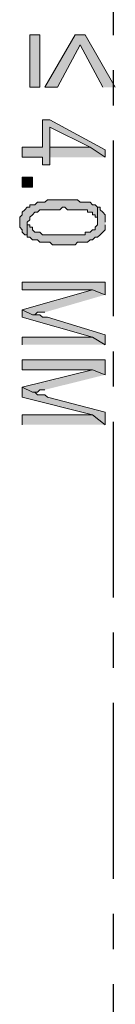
# Model space of a CAD drawing. Extents: x 369 to 888, y 1546 to 1801.
# Tile 6 of 18: x 754 to 759, y 1637 to 1686. Entities that reach past the tile are written whole.
import ezdxf

# ---------------------------------------------------------------- set-up
doc = ezdxf.new("R2010")
doc.units = 0
doc.header["$LTSCALE"] = 23.1
doc.header["$MEASUREMENT"] = 0
doc.linetypes.add('CENTER', pattern=[0.6, 0.375, -0.075, 0.075, -0.075])
doc.layers.add('CENTER', color=130, linetype='CENTER')
doc.layers.add('圖層 1', color=7, linetype='CONTINUOUS')

msp = doc.modelspace()

# ---------------------------------------------------------------- hatches: boundary and pattern name
at = {"layer": '圖層 1'}
for points in [[(754.655, 1682.552), (755.148, 1682.552), (755.148, 1685.141), (754.655, 1685.141)], [(758.845, 1682.552), (757.366, 1685.141), (756.873, 1685.141), (755.394, 1682.552), (756.01, 1682.552), (757.119, 1684.648), (758.229, 1682.552)], [(758.352, 1679.102), (758.352, 1679.471), (755.641, 1680.95), (755.27, 1680.95), (755.27, 1679.595), (754.285, 1679.595), (754.285, 1679.102), (755.27, 1679.102), (755.27, 1678.732), (755.641, 1678.732), (755.641, 1680.581), (757.612, 1679.595)], [(758.352, 1679.102), (757.612, 1679.595), (755.641, 1679.595), (755.641, 1680.581), (755.641, 1679.102)], [(754.285, 1677.623), (754.778, 1677.623), (754.778, 1678.116), (754.285, 1678.116)], [(757.982, 1676.637), (757.859, 1676.76), (757.736, 1676.76), (757.612, 1676.883), (757.489, 1676.883), (757.119, 1676.883), (756.996, 1677.006), (756.873, 1677.006), (756.256, 1677.006), (755.517, 1677.006), (755.394, 1676.883), (755.148, 1676.883), (755.024, 1676.883), (754.901, 1676.76), (754.778, 1676.76), (754.655, 1676.76), (754.655, 1676.637), (754.531, 1676.637), (754.408, 1676.514), (754.285, 1676.39), (754.285, 1676.267), (754.162, 1676.144), (754.162, 1675.651), (754.285, 1675.528), (754.285, 1675.404), (754.408, 1675.281), (754.531, 1675.281), (754.531, 1675.158), (754.531, 1675.897), (754.655, 1676.021), (754.655, 1676.144), (754.778, 1676.267), (754.901, 1676.39), (755.024, 1676.39), (755.148, 1676.514), (755.394, 1676.514), (756.134, 1676.514), (756.256, 1676.637), (756.38, 1676.637), (756.503, 1676.514), (757.119, 1676.514), (757.489, 1676.514), (757.489, 1676.39), (757.736, 1676.39), (757.736, 1676.267), (757.859, 1676.267), (757.859, 1676.144), (757.982, 1676.144), (757.982, 1675.897)], [(758.352, 1675.897), (758.352, 1676.267), (758.229, 1676.39), (758.105, 1676.514), (758.105, 1676.637), (757.982, 1676.637), (757.982, 1675.774), (757.859, 1675.651), (757.859, 1675.528), (757.736, 1675.528), (757.612, 1675.404), (757.366, 1675.404), (757.366, 1675.281), (756.256, 1675.281), (755.27, 1675.281), (755.148, 1675.404), (755.024, 1675.404), (754.901, 1675.404), (754.778, 1675.528), (754.778, 1675.651), (754.655, 1675.651), (754.655, 1675.774), (754.531, 1675.774), (754.531, 1675.897), (754.531, 1675.158), (754.655, 1675.158), (754.778, 1675.035), (755.024, 1675.035), (755.148, 1674.911), (755.27, 1674.911), (755.641, 1674.911), (755.763, 1674.788), (756.873, 1674.788), (756.996, 1674.911), (757.119, 1674.911), (757.489, 1674.911), (757.612, 1675.035), (757.736, 1675.035), (757.859, 1675.158), (757.982, 1675.158), (758.105, 1675.281), (758.229, 1675.404), (758.352, 1675.528), (758.352, 1675.774)], [(758.352, 1672.323), (758.352, 1672.939), (754.285, 1672.939), (754.285, 1672.57), (757.736, 1672.57)], [(758.352, 1672.323), (757.736, 1672.57), (754.285, 1671.584), (754.778, 1671.337), (754.901, 1671.337), (755.024, 1671.461), (755.394, 1671.461)], [(758.352, 1669.858), (758.352, 1670.351), (755.517, 1671.214), (755.27, 1671.214), (755.148, 1671.337), (754.778, 1671.337), (754.285, 1671.584), (754.285, 1671.214), (757.736, 1670.228)], [(758.352, 1669.858), (757.736, 1670.228), (754.285, 1670.228), (754.285, 1669.858)], [(758.352, 1668.379), (758.352, 1669.119), (754.285, 1669.119), (754.285, 1668.626), (757.736, 1668.626)], [(758.352, 1668.379), (757.736, 1668.626), (754.285, 1667.763), (754.778, 1667.516), (754.901, 1667.516), (755.024, 1667.516), (755.148, 1667.64), (755.394, 1667.64)], [(758.352, 1665.915), (758.352, 1666.53), (755.517, 1667.27), (755.394, 1667.393), (755.024, 1667.393), (754.901, 1667.516), (754.778, 1667.516), (754.285, 1667.763), (754.285, 1667.27), (757.736, 1666.408)], [(758.352, 1665.915), (757.736, 1666.408), (754.285, 1666.408), (754.285, 1665.915)]]:
    msp.add_hatch(color=2, dxfattribs=at).paths.add_polyline_path(points)

# ---------------------------------------------------------------- linework, layer by layer
at = {"layer": 'CENTER', "color": 2}
msp.add_line((758.759, 1615.824), (758.759, 1771.824), dxfattribs=at)
at = {"layer": '圖層 1', "color": 2, "lineweight": 0}
for points in [[(754.655, 1682.552), (755.148, 1682.552), (755.148, 1685.141), (754.655, 1685.141), (754.655, 1682.552)], [(758.845, 1682.552), (757.366, 1685.141), (756.873, 1685.141), (755.394, 1682.552), (756.01, 1682.552), (757.119, 1684.648), (758.229, 1682.552)], [(758.352, 1679.102), (758.352, 1679.471), (755.641, 1680.95), (755.27, 1680.95), (755.27, 1679.595), (754.285, 1679.595), (754.285, 1679.102), (755.27, 1679.102), (755.27, 1678.732), (755.641, 1678.732), (755.641, 1680.581), (757.612, 1679.595)], [(758.352, 1679.102), (757.612, 1679.595), (755.641, 1679.595), (755.641, 1680.581), (755.641, 1679.102)], [(754.285, 1677.623), (754.778, 1677.623), (754.778, 1678.116), (754.285, 1678.116), (754.285, 1677.623)], [(757.982, 1676.637), (757.859, 1676.76), (757.736, 1676.76), (757.612, 1676.883), (757.489, 1676.883), (757.119, 1676.883), (756.996, 1677.006), (756.873, 1677.006), (756.256, 1677.006), (755.517, 1677.006), (755.394, 1676.883), (755.148, 1676.883), (755.024, 1676.883), (754.901, 1676.76), (754.778, 1676.76), (754.655, 1676.76), (754.655, 1676.637), (754.531, 1676.637), (754.408, 1676.514), (754.285, 1676.39), (754.285, 1676.267), (754.162, 1676.144), (754.162, 1675.651), (754.285, 1675.528), (754.285, 1675.404), (754.408, 1675.281), (754.531, 1675.281), (754.531, 1675.158), (754.531, 1675.897), (754.655, 1676.021), (754.655, 1676.144), (754.778, 1676.267), (754.901, 1676.39), (755.024, 1676.39), (755.148, 1676.514), (755.394, 1676.514), (756.134, 1676.514), (756.256, 1676.637), (756.38, 1676.637), (756.503, 1676.514), (757.119, 1676.514), (757.489, 1676.514), (757.489, 1676.39), (757.736, 1676.39), (757.736, 1676.267), (757.859, 1676.267), (757.859, 1676.144), (757.982, 1676.144), (757.982, 1675.897)], [(758.352, 1675.897), (758.352, 1676.267), (758.229, 1676.39), (758.105, 1676.514), (758.105, 1676.637), (757.982, 1676.637), (757.982, 1675.774), (757.859, 1675.651), (757.859, 1675.528), (757.736, 1675.528), (757.612, 1675.404), (757.366, 1675.404), (757.366, 1675.281), (756.256, 1675.281), (755.27, 1675.281), (755.148, 1675.404), (755.024, 1675.404), (754.901, 1675.404), (754.778, 1675.528), (754.778, 1675.651), (754.655, 1675.651), (754.655, 1675.774), (754.531, 1675.774), (754.531, 1675.897), (754.531, 1675.158), (754.655, 1675.158), (754.778, 1675.035), (755.024, 1675.035), (755.148, 1674.911), (755.27, 1674.911), (755.641, 1674.911), (755.763, 1674.788), (756.873, 1674.788), (756.996, 1674.911), (757.119, 1674.911), (757.489, 1674.911), (757.612, 1675.035), (757.736, 1675.035), (757.859, 1675.158), (757.982, 1675.158), (758.105, 1675.281), (758.229, 1675.404), (758.352, 1675.528), (758.352, 1675.774)], [(758.352, 1672.323), (758.352, 1672.939), (754.285, 1672.939), (754.285, 1672.57), (757.736, 1672.57)], [(758.352, 1672.323), (757.736, 1672.57), (754.285, 1671.584), (754.778, 1671.337), (754.901, 1671.337), (755.024, 1671.461), (755.394, 1671.461)], [(758.352, 1669.858), (758.352, 1670.351), (755.517, 1671.214), (755.27, 1671.214), (755.148, 1671.337), (754.778, 1671.337), (754.285, 1671.584), (754.285, 1671.214), (757.736, 1670.228)], [(758.352, 1669.858), (757.736, 1670.228), (754.285, 1670.228), (754.285, 1669.858)], [(758.352, 1668.379), (758.352, 1669.119), (754.285, 1669.119), (754.285, 1668.626), (757.736, 1668.626)], [(758.352, 1668.379), (757.736, 1668.626), (754.285, 1667.763), (754.778, 1667.516), (754.901, 1667.516), (755.024, 1667.516), (755.148, 1667.64), (755.394, 1667.64)], [(758.352, 1665.915), (758.352, 1666.53), (755.517, 1667.27), (755.394, 1667.393), (755.024, 1667.393), (754.901, 1667.516), (754.778, 1667.516), (754.285, 1667.763), (754.285, 1667.27), (757.736, 1666.408)], [(758.352, 1665.915), (757.736, 1666.408), (754.285, 1666.408), (754.285, 1665.915)]]:
    msp.add_lwpolyline(points, dxfattribs=at)

doc.saveas('drawing.dxf')
